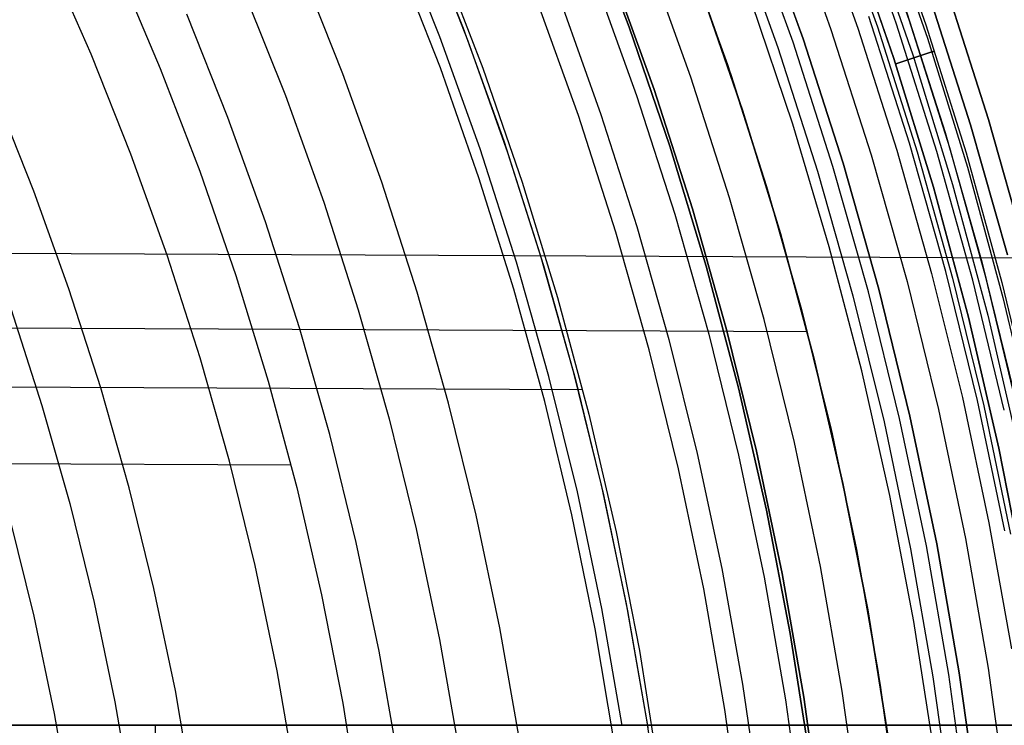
# Model space of a CAD drawing. Header units: millimetres. Extents: x 8926 to 10090, y -5004 to -3986.
# Tile 225 of 256: x 9559 to 9578, y -4344 to -4330. Entities that reach past the tile are written whole.
import ezdxf

# ---------------------------------------------------------------- set-up
doc = ezdxf.new("R2010")
doc.units = ezdxf.units.MM
for name, color, linetype in [('1', 7, 'Continuous'), ('COLOR EXT', 7, 'Continuous'), ('luz', 7, 'Continuous')]:
    doc.layers.add(name, color=color, linetype=linetype)
doc.layers.add('BLANCO METALICO', color=7, linetype='Continuous', true_color=0xededed)

msp = doc.modelspace()

# ---------------------------------------------------------------- linework, layer by layer
at = {"layer": '1', "color": 250, "true_color": 0x111111}
for p, q in [((9566.811, -4328.346, 61.1), (9567.643, -4330.432, 61.1)), ((9570.757, -4330.415, 45.792), (9569.918, -4328.213, 45.792)), ((9569.918, -4328.213, 45.792), (9570.757, -4330.415, 45.792)), ((9566.919, -4328.605, 61.1), (9567.734, -4330.672, 61.1)), ((9571.789, -4328.86, 47.3), (9572.601, -4331.118, 47.3)), ((9571.789, -4328.86, 56.8), (9572.601, -4331.118, 56.8)), ((9571.789, -4328.86, 52.05), (9572.601, -4331.118, 52.05)), ((9571.224, -4331.586, 56.8), (9570.429, -4329.376, 56.8)), ((9570.429, -4329.376, 58.12), (9571.224, -4331.586, 58.12)), ((9570.429, -4329.376, 57.46), (9571.224, -4331.586, 57.46)), ((9567.643, -4330.432, 61.1), (9568.404, -4332.546, 61.1)), ((9571.518, -4332.644, 45.792), (9570.757, -4330.415, 45.792)), ((9570.757, -4330.415, 45.792), (9571.518, -4332.644, 45.792)), ((9567.734, -4330.672, 61.1), (9568.478, -4332.766, 61.1)), ((9572.601, -4331.118, 47.3), (9573.334, -4333.402, 47.3)), ((9572.601, -4331.118, 56.8), (9573.334, -4333.402, 56.8)), ((9572.601, -4331.118, 52.05), (9573.334, -4333.402, 52.05)), ((9571.943, -4333.823, 56.8), (9571.224, -4331.586, 56.8)), ((9571.224, -4331.586, 58.12), (9571.943, -4333.823, 58.12)), ((9571.224, -4331.586, 57.46), (9571.943, -4333.823, 57.46)), ((9568.404, -4332.546, 61.1), (9569.09, -4334.685, 61.1)), ((9568.478, -4332.766, 61.1), (9569.15, -4334.883, 61.1)), ((9572.202, -4334.898, 45.792), (9571.518, -4332.644, 45.792)), ((9571.518, -4332.644, 45.792), (9572.202, -4334.898, 45.792)), ((9573.334, -4333.402, 47.3), (9573.989, -4335.711, 47.3)), ((9573.334, -4333.402, 56.8), (9573.989, -4335.711, 56.8)), ((9573.334, -4333.402, 52.05), (9573.989, -4335.711, 52.05)), ((9572.583, -4336.083, 56.8), (9571.943, -4333.823, 56.8)), ((9571.943, -4333.823, 58.12), (9572.583, -4336.083, 58.12)), ((9571.943, -4333.823, 57.46), (9572.583, -4336.083, 57.46)), ((9569.09, -4334.685, 61.1), (9569.703, -4336.846, 61.1)), ((9569.15, -4334.883, 61.1), (9569.749, -4337.023, 61.1)), ((9572.807, -4337.175, 45.792), (9572.202, -4334.898, 45.792)), ((9572.202, -4334.898, 45.792), (9572.807, -4337.175, 45.792)), ((9573.989, -4335.711, 47.3), (9574.563, -4338.04, 47.3)), ((9573.989, -4335.711, 56.8), (9574.563, -4338.04, 56.8)), ((9573.989, -4335.711, 52.05), (9574.563, -4338.04, 52.05)), ((9573.145, -4338.364, 56.8), (9572.583, -4336.083, 56.8)), ((9572.583, -4336.083, 58.12), (9573.145, -4338.364, 58.12)), ((9572.583, -4336.083, 57.46), (9573.145, -4338.364, 57.46)), ((9569.703, -4336.846, 61.1), (9570.24, -4339.027, 61.1)), ((9569.749, -4337.023, 61.1), (9570.275, -4339.181, 61.1)), ((9573.333, -4339.471, 45.792), (9572.807, -4337.175, 45.792)), ((9572.807, -4337.175, 45.792), (9573.333, -4339.471, 45.792)), ((9574.563, -4338.04, 47.3), (9575.056, -4340.388, 47.3)), ((9574.563, -4338.04, 56.8), (9575.056, -4340.388, 56.8)), ((9574.563, -4338.04, 52.05), (9575.056, -4340.388, 52.05)), ((9573.628, -4340.662, 56.8), (9573.145, -4338.364, 56.8)), ((9573.145, -4338.364, 58.12), (9573.628, -4340.662, 58.12)), ((9573.145, -4338.364, 57.46), (9573.628, -4340.662, 57.46)), ((9570.24, -4339.027, 61.1), (9570.702, -4341.225, 61.1)), ((9570.275, -4339.181, 61.1), (9570.728, -4341.357, 61.1)), ((9573.78, -4341.785, 45.792), (9573.333, -4339.471, 45.792)), ((9573.333, -4339.471, 45.792), (9573.78, -4341.784, 45.792)), ((9575.056, -4340.388, 47.3), (9575.468, -4342.752, 47.3)), ((9575.056, -4340.388, 56.8), (9575.468, -4342.752, 56.8)), ((9575.056, -4340.388, 52.05), (9575.468, -4342.752, 52.05)), ((9574.032, -4342.977, 56.8), (9573.628, -4340.662, 56.8)), ((9573.628, -4340.662, 58.12), (9574.032, -4342.977, 58.12)), ((9573.628, -4340.662, 57.46), (9574.032, -4342.977, 57.46)), ((9570.702, -4341.225, 61.1), (9571.088, -4343.438, 61.1)), ((9570.728, -4341.357, 61.1), (9571.105, -4343.546, 61.1)), ((9573.78, -4341.784, 45.792), (9574.145, -4344.112, 45.792)), ((9574.145, -4344.112, 45.792), (9573.78, -4341.785, 45.792)), ((9575.468, -4342.752, 47.3), (9575.799, -4345.128, 47.3)), ((9575.468, -4342.752, 56.8), (9575.799, -4345.128, 56.8)), ((9575.468, -4342.752, 52.05), (9575.799, -4345.128, 52.05)), ((9574.355, -4345.303, 56.8), (9574.032, -4342.977, 56.8)), ((9574.032, -4342.977, 58.12), (9574.355, -4345.303, 58.12)), ((9574.032, -4342.977, 57.46), (9574.355, -4345.303, 57.46)), ((9571.088, -4343.438, 61.1), (9571.397, -4345.662, 61.1))]:
    msp.add_line(p, q, dxfattribs=at)
at = {"layer": '1', "color": 29, "true_color": 0x4d342b}
for p, q in [((9567.199, -4329.068, 76.062), (9568.011, -4331.182, 76.062)), ((9567.217, -4331.18, 65.657), (9566.425, -4329.144, 65.657)), ((9571.897, -4329.151, 59.568), (9572.667, -4331.319, 59.568)), ((9571.898, -4329.15, 60.562), (9572.669, -4331.319, 60.562)), ((9571.898, -4329.15, 60.065), (9572.669, -4331.319, 60.065)), ((9561.152, -4329.284, 70.562), (9561.961, -4331.187, 70.562)), ((9572.886, -4331.974, 42.462), (9572.098, -4329.691, 42.462)), ((9572.098, -4329.691, 51.512), (9572.886, -4331.974, 51.512)), ((9569.489, -4329.98, 63.109), (9570.229, -4332.055, 63.109)), ((9561.961, -4331.187, 70.562), (9562.703, -4333.118, 70.562)), ((9567.94, -4333.242, 65.657), (9567.217, -4331.18, 65.657)), ((9568.011, -4331.182, 76.062), (9568.75, -4333.322, 76.062)), ((9572.667, -4331.319, 59.568), (9573.366, -4333.512, 59.568)), ((9572.669, -4331.319, 60.562), (9573.367, -4333.511, 60.562)), ((9572.669, -4331.319, 60.065), (9573.367, -4333.511, 60.065)), ((9573.594, -4334.284, 42.462), (9572.886, -4331.974, 42.462)), ((9572.886, -4331.974, 51.512), (9573.594, -4334.284, 51.512)), ((9570.229, -4332.055, 63.109), (9570.9, -4334.154, 63.109)), ((9562.703, -4333.118, 70.562), (9563.378, -4335.072, 70.562)), ((9568.592, -4335.327, 65.657), (9567.94, -4333.242, 65.657)), ((9568.75, -4333.322, 76.062), (9569.414, -4335.487, 76.062)), ((9573.366, -4333.512, 59.568), (9573.991, -4335.726, 59.568)), ((9573.367, -4333.511, 60.562), (9573.993, -4335.726, 60.562)), ((9573.367, -4333.511, 60.065), (9573.993, -4335.726, 60.065)), ((9570.9, -4334.154, 63.109), (9571.502, -4336.273, 63.109)), ((9574.222, -4336.616, 42.462), (9573.594, -4334.284, 42.462)), ((9573.594, -4334.284, 51.512), (9574.222, -4336.616, 51.512)), ((9553.099, -4334.626, 34.462), (9579.421, -4334.746, 34.462)), ((9563.378, -4335.072, 70.562), (9563.984, -4337.05, 70.562)), ((9569.173, -4337.433, 65.657), (9568.592, -4335.327, 65.657)), ((9569.414, -4335.487, 76.062), (9570.002, -4337.673, 76.062)), ((9573.991, -4335.726, 59.568), (9574.543, -4337.96, 59.568)), ((9573.993, -4335.726, 60.562), (9574.544, -4337.96, 60.562)), ((9573.993, -4335.726, 60.065), (9574.544, -4337.96, 60.065)), ((9553.646, -4336.029, 42.462), (9574.096, -4336.121, 42.462)), ((9571.502, -4336.273, 63.109), (9572.034, -4338.411, 63.109)), ((9574.768, -4338.969, 42.462), (9574.222, -4336.616, 42.462)), ((9574.222, -4336.616, 51.512), (9574.768, -4338.969, 51.512)), ((9554.045, -4337.138, 76.062), (9569.884, -4337.209, 76.062)), ((9563.984, -4337.05, 70.562), (9564.522, -4339.046, 70.562)), ((9569.682, -4339.557, 65.657), (9569.173, -4337.433, 65.657)), ((9570.002, -4337.673, 76.062), (9570.514, -4339.879, 76.062)), ((9574.543, -4337.96, 59.568), (9575.021, -4340.211, 59.568)), ((9574.544, -4337.96, 60.562), (9575.022, -4340.211, 60.562)), ((9574.544, -4337.96, 60.065), (9575.022, -4340.211, 60.065)), ((9572.034, -4338.411, 63.109), (9572.496, -4340.566, 63.109)), ((9554.52, -4338.578, 70.562), (9564.414, -4338.623, 70.562)), ((9564.522, -4339.046, 70.562), (9564.989, -4341.061, 70.562)), ((9575.232, -4341.34, 42.462), (9574.768, -4338.969, 42.462)), ((9574.768, -4338.969, 51.512), (9575.232, -4341.34, 51.512)), ((9570.119, -4341.698, 65.657), (9569.682, -4339.557, 65.657)), ((9570.514, -4339.879, 76.062), (9570.949, -4342.101, 76.062)), ((9575.021, -4340.211, 59.568), (9575.423, -4342.477, 59.568)), ((9575.022, -4340.211, 60.562), (9575.425, -4342.477, 60.562)), ((9575.022, -4340.211, 60.065), (9575.425, -4342.477, 60.065)), ((9572.496, -4340.566, 63.109), (9572.886, -4342.734, 63.109)), ((9564.989, -4341.061, 70.562), (9565.387, -4343.09, 70.562)), ((9575.614, -4343.725, 42.462), (9575.232, -4341.34, 42.462)), ((9575.232, -4341.34, 51.512), (9575.614, -4343.725, 51.512)), ((9570.483, -4343.852, 65.657), (9570.119, -4341.698, 65.657)), ((9570.949, -4342.101, 76.062), (9571.307, -4344.337, 76.062)), ((9575.423, -4342.477, 59.568), (9575.751, -4344.755, 59.568)), ((9575.425, -4342.477, 60.562), (9575.752, -4344.755, 60.562)), ((9575.425, -4342.477, 60.065), (9575.752, -4344.755, 60.065)), ((9572.886, -4342.734, 63.109), (9573.205, -4344.915, 63.109)), ((9565.387, -4343.09, 70.562), (9565.713, -4345.132, 70.562))]:
    msp.add_line(p, q, dxfattribs=at)
at = {"layer": 'BLANCO METALICO'}
for p, q in [((9577.652, -4343.505, 239.532), (9543.737, -4343.505, 239.532)), ((9543.737, -4343.505, 242.032), (9577.652, -4343.505, 242.032)), ((9577.652, -4343.505, 240.782), (9543.737, -4343.505, 240.782)), ((9543.737, -4343.505, 238.032), (9588.805, -4343.505, 238.032)), ((9588.805, -4343.505, 236.532), (9543.738, -4343.505, 236.532)), ((9560.695, -4343.505, 239.532), (9560.695, -4343.505, 242.032)), ((9561.875, -4345.505, 242.032), (9561.875, -4343.505, 242.032)), ((9566.271, -4343.505, 239.532), (9566.271, -4343.505, 236.532)), ((9588.805, -4343.505, 239.532), (9577.652, -4343.505, 239.532)), ((9577.652, -4343.505, 239.532), (9577.652, -4343.505, 242.032)), ((9577.652, -4343.505, 242.032), (9588.805, -4343.505, 242.032)), ((9577.652, -4343.505, 240.782), (9588.805, -4343.505, 240.782))]:
    msp.add_line(p, q, dxfattribs=at)
at = {"layer": 'COLOR EXT', "color": 30, "true_color": 0xff8d00}
for p, q in [((9576.012, -4330.279, 21.262), (9575.171, -4327.909, 21.262)), ((9574.239, -4328.172, 19.162), (9575.045, -4330.433, 19.162)), ((9574.59, -4328.091, -4.938), (9575.415, -4330.41, -4.938)), ((9575.775, -4330.358, -29.038), (9574.937, -4327.997, -29.038)), ((9576.719, -4329.717, -29.038), (9577.498, -4332.144, -29.038)), ((9577.498, -4332.144, -31.038), (9576.719, -4329.717, -31.038)), ((9576.719, -4329.717, -30.038), (9577.498, -4332.144, -30.038)), ((9575.914, -4329.991, 34.462), (9576.685, -4332.39, 34.462)), ((9575.914, -4329.991, 27.862), (9576.685, -4332.39, 27.862)), ((9576.531, -4332.748, -29.038), (9575.775, -4330.358, -29.038)), ((9576.771, -4332.677, 21.262), (9576.012, -4330.279, 21.262)), ((9575.045, -4330.433, 19.162), (9575.776, -4332.72, 19.162)), ((9575.415, -4330.41, -4.938), (9576.16, -4332.755, -4.938)), ((9577.498, -4332.144, -29.038), (9578.194, -4334.597, -29.038)), ((9578.194, -4334.597, -31.038), (9577.498, -4332.144, -31.038)), ((9577.498, -4332.144, -30.038), (9578.194, -4334.597, -30.038)), ((9576.685, -4332.39, 34.462), (9577.372, -4334.814, 34.462)), ((9576.685, -4332.39, 27.862), (9577.372, -4334.814, 27.862)), ((9575.776, -4332.72, 19.162), (9576.431, -4335.031, 19.162)), ((9576.16, -4332.755, -4.938), (9576.825, -4335.124, -4.938)), ((9577.205, -4335.162, -29.038), (9576.531, -4332.748, -29.038)), ((9577.447, -4335.1, 21.262), (9576.771, -4332.677, 21.262)), ((9577.372, -4334.814, 34.462), (9577.975, -4337.261, 34.462)), ((9577.372, -4334.814, 27.862), (9577.975, -4337.261, 27.862)), ((9576.431, -4335.031, 19.162), (9577.008, -4337.361, 19.162)), ((9576.825, -4335.124, -4.938), (9577.41, -4337.515, -4.938)), ((9577.795, -4337.597, -29.038), (9577.205, -4335.162, -29.038)), ((9578.039, -4337.544, 21.262), (9577.447, -4335.1, 21.262)), ((9577.008, -4337.361, 19.162), (9577.507, -4339.71, 19.162)), ((9577.41, -4337.515, -4.938), (9577.912, -4339.924, -4.938)), ((9577.507, -4339.71, 19.162), (9577.927, -4342.074, 19.162))]:
    msp.add_line(p, q, dxfattribs=at)
at = {"layer": 'luz', "color": 7, "true_color": 0xffffff}
for p, q in [((9573.706, -4328.133, -31.56), (9574.542, -4330.458, -31.56)), ((9575.486, -4327.993, -27.429), (9576.322, -4330.369, -27.44)), ((9575.486, -4327.993, -25.429), (9576.322, -4330.369, -25.44)), ((9574.021, -4330.635, -26.298), (9573.191, -4328.328, -26.298)), ((9573.191, -4328.328, -23.538), (9574.021, -4330.635, -23.538)), ((9574.021, -4330.635, -24.918), (9573.191, -4328.328, -24.918)), ((9575.518, -4328.224, -27.344), (9576.352, -4330.619, -27.354)), ((9575.518, -4328.224, -25.344), (9576.352, -4330.619, -25.354)), ((9575.518, -4328.224, -27.517), (9576.352, -4330.619, -27.528)), ((9575.518, -4328.224, -25.517), (9576.352, -4330.619, -25.528)), ((9567.207, -4330.598, -29.161), (9566.381, -4328.527, -29.161)), ((9572.724, -4328.506, -26.798), (9573.548, -4330.796, -26.798)), ((9573.832, -4330.699, -31.038), (9573.004, -4328.399, -31.038)), ((9575.251, -4328.535, -27.139), (9576.079, -4330.935, -27.15)), ((9575.251, -4328.535, -25.139), (9576.079, -4330.935, -25.15)), ((9575.251, -4328.535, -27.726), (9576.079, -4330.935, -27.737)), ((9575.251, -4328.535, -25.726), (9576.079, -4330.935, -25.737)), ((9575.725, -4331.005, -26.946), (9574.901, -4328.62, -26.935)), ((9575.725, -4331.005, -24.946), (9574.901, -4328.62, -24.935)), ((9574.901, -4328.62, -27.935), (9575.725, -4331.005, -27.946)), ((9574.901, -4328.62, -25.935), (9575.725, -4331.005, -25.946)), ((9575.725, -4331.005, -23.538), (9574.901, -4328.62, -23.538)), ((9574.901, -4328.62, -29.238), (9575.725, -4331.005, -29.238)), ((9575.725, -4331.005, -24.282), (9574.901, -4328.62, -24.282)), ((9575.725, -4331.005, -26.288), (9574.901, -4328.62, -26.288)), ((9575.725, -4331.005, -28.394), (9574.901, -4328.62, -28.394)), ((9560.663, -4330.924, -27.65), (9559.851, -4329.078, -27.65)), ((9565.387, -4331.288, -28.098), (9564.585, -4329.28, -28.098)), ((9571.915, -4331.351, -29.63), (9571.112, -4329.117, -29.63)), ((9570.106, -4329.499, -29.917), (9570.897, -4331.698, -29.917)), ((9563.522, -4329.725, -28.406), (9564.309, -4331.697, -28.406)), ((9576.388, -4329.829, -31.038), (9577.163, -4332.245, -31.038)), ((9577.163, -4332.245, -29.238), (9576.388, -4329.829, -29.238)), ((9577.163, -4332.245, -30.138), (9576.388, -4329.829, -30.138)), ((9569.805, -4332.069, -30.224), (9569.028, -4329.907, -30.224)), ((9573.825, -4332.234, -26.763), (9573.06, -4329.958, -26.763)), ((9563.231, -4332.106, -28.713), (9562.459, -4330.171, -28.713)), ((9576.015, -4332.592, -31.038), (9575.252, -4330.216, -31.038)), ((9576.322, -4330.369, -27.44), (9577.077, -4332.772, -27.45)), ((9576.322, -4330.369, -25.44), (9577.077, -4332.772, -25.45)), ((9574.542, -4330.458, -31.56), (9575.297, -4332.809, -31.56)), ((9567.962, -4332.696, -29.161), (9567.207, -4330.598, -29.161)), ((9574.579, -4333.026, -31.038), (9573.832, -4330.699, -31.038)), ((9574.77, -4332.968, -26.298), (9574.021, -4330.635, -26.298)), ((9574.021, -4330.635, -23.538), (9574.77, -4332.968, -23.538)), ((9574.77, -4332.968, -24.918), (9574.021, -4330.635, -24.918)), ((9576.352, -4330.619, -27.354), (9577.103, -4333.04, -27.365)), ((9576.352, -4330.619, -25.354), (9577.103, -4333.04, -25.365)), ((9576.352, -4330.619, -27.528), (9577.103, -4333.04, -27.538)), ((9576.352, -4330.619, -25.528), (9577.103, -4333.04, -25.538)), ((9561.41, -4332.796, -27.65), (9560.663, -4330.924, -27.65)), ((9573.548, -4330.796, -26.798), (9574.292, -4333.113, -26.798)), ((9575.757, -4331.102, -26.938), (9576.438, -4330.88, -27.351)), ((9575.757, -4331.102, -24.938), (9576.438, -4330.88, -25.351)), ((9576.438, -4330.88, -27.524), (9575.757, -4331.102, -27.938)), ((9576.438, -4330.88, -25.524), (9575.757, -4331.102, -25.938)), ((9576.079, -4330.935, -27.15), (9576.823, -4333.362, -27.161)), ((9576.079, -4330.935, -25.15), (9576.823, -4333.362, -25.161)), ((9576.079, -4330.935, -27.737), (9576.823, -4333.362, -27.747)), ((9576.079, -4330.935, -25.737), (9576.823, -4333.362, -25.747)), ((9576.438, -4330.88, -27.351), (9576.441, -4330.879, -27.353)), ((9576.441, -4330.879, -27.523), (9576.438, -4330.88, -27.524)), ((9576.438, -4330.88, -25.351), (9576.441, -4330.879, -25.353)), ((9576.441, -4330.879, -25.523), (9576.438, -4330.88, -25.524)), ((9576.441, -4330.879, -27.353), (9576.443, -4330.879, -27.355)), ((9576.443, -4330.879, -27.521), (9576.441, -4330.879, -27.523)), ((9576.441, -4330.879, -25.353), (9576.443, -4330.879, -25.355)), ((9576.443, -4330.879, -25.521), (9576.441, -4330.879, -25.523)), ((9576.443, -4330.879, -27.355), (9576.446, -4330.878, -27.357)), ((9576.446, -4330.878, -27.519), (9576.443, -4330.879, -27.521)), ((9576.443, -4330.879, -25.355), (9576.446, -4330.878, -25.357)), ((9576.446, -4330.878, -25.519), (9576.443, -4330.879, -25.521)), ((9576.446, -4330.878, -27.357), (9576.449, -4330.877, -27.359)), ((9576.449, -4330.877, -27.517), (9576.446, -4330.878, -27.519)), ((9576.446, -4330.878, -25.357), (9576.449, -4330.877, -25.359)), ((9576.449, -4330.877, -25.517), (9576.446, -4330.878, -25.519)), ((9576.449, -4330.877, -27.359), (9576.451, -4330.876, -27.361)), ((9576.451, -4330.876, -27.515), (9576.449, -4330.877, -27.517)), ((9576.449, -4330.877, -25.359), (9576.451, -4330.876, -25.361)), ((9576.451, -4330.876, -25.515), (9576.449, -4330.877, -25.517)), ((9576.451, -4330.876, -27.361), (9576.454, -4330.875, -27.363)), ((9576.454, -4330.875, -27.512), (9576.451, -4330.876, -27.515)), ((9576.451, -4330.876, -25.361), (9576.454, -4330.875, -25.363)), ((9576.454, -4330.875, -25.512), (9576.451, -4330.876, -25.515)), ((9576.454, -4330.875, -27.363), (9576.456, -4330.874, -27.366)), ((9576.456, -4330.874, -27.51), (9576.454, -4330.875, -27.512)), ((9576.454, -4330.875, -25.363), (9576.456, -4330.874, -25.366)), ((9576.456, -4330.874, -25.51), (9576.454, -4330.875, -25.512)), ((9576.456, -4330.874, -27.366), (9576.458, -4330.874, -27.368)), ((9576.458, -4330.874, -27.508), (9576.456, -4330.874, -27.51)), ((9576.456, -4330.874, -25.366), (9576.458, -4330.874, -25.368)), ((9576.458, -4330.874, -25.508), (9576.456, -4330.874, -25.51)), ((9576.458, -4330.874, -27.368), (9576.461, -4330.873, -27.371)), ((9576.461, -4330.873, -27.505), (9576.458, -4330.874, -27.508)), ((9576.458, -4330.874, -25.368), (9576.461, -4330.873, -25.371)), ((9576.461, -4330.873, -25.505), (9576.458, -4330.874, -25.508)), ((9576.461, -4330.873, -27.371), (9576.463, -4330.872, -27.373)), ((9576.463, -4330.872, -27.503), (9576.461, -4330.873, -27.505)), ((9576.461, -4330.873, -25.371), (9576.463, -4330.872, -25.373)), ((9576.463, -4330.872, -25.503), (9576.461, -4330.873, -25.505)), ((9576.463, -4330.872, -27.373), (9576.465, -4330.872, -27.376)), ((9576.465, -4330.872, -27.5), (9576.463, -4330.872, -27.503)), ((9576.463, -4330.872, -25.373), (9576.465, -4330.872, -25.376)), ((9576.465, -4330.872, -25.5), (9576.463, -4330.872, -25.503)), ((9576.465, -4330.872, -27.376), (9576.467, -4330.871, -27.379)), ((9576.467, -4330.871, -27.497), (9576.465, -4330.872, -27.5)), ((9576.465, -4330.872, -25.376), (9576.467, -4330.871, -25.379)), ((9576.467, -4330.871, -25.497), (9576.465, -4330.872, -25.5)), ((9576.467, -4330.871, -27.379), (9576.469, -4330.87, -27.381)), ((9576.469, -4330.87, -27.494), (9576.467, -4330.871, -27.497)), ((9576.467, -4330.871, -25.379), (9576.469, -4330.87, -25.381)), ((9576.469, -4330.87, -25.494), (9576.467, -4330.871, -25.497)), ((9576.469, -4330.87, -27.381), (9576.471, -4330.87, -27.384)), ((9576.471, -4330.87, -27.492), (9576.469, -4330.87, -27.494)), ((9576.469, -4330.87, -25.381), (9576.471, -4330.87, -25.384)), ((9576.471, -4330.87, -25.492), (9576.469, -4330.87, -25.494)), ((9576.471, -4330.87, -27.384), (9576.472, -4330.869, -27.387)), ((9576.472, -4330.869, -27.489), (9576.471, -4330.87, -27.492)), ((9576.471, -4330.87, -25.384), (9576.472, -4330.869, -25.387)), ((9576.472, -4330.869, -25.489), (9576.471, -4330.87, -25.492)), ((9576.472, -4330.869, -27.387), (9576.474, -4330.869, -27.39)), ((9576.474, -4330.869, -27.486), (9576.472, -4330.869, -27.489)), ((9576.472, -4330.869, -25.387), (9576.474, -4330.869, -25.39)), ((9576.474, -4330.869, -25.486), (9576.472, -4330.869, -25.489)), ((9576.474, -4330.869, -27.39), (9576.475, -4330.868, -27.393)), ((9576.475, -4330.868, -27.483), (9576.474, -4330.869, -27.486)), ((9576.474, -4330.869, -25.39), (9576.475, -4330.868, -25.393)), ((9576.475, -4330.868, -25.483), (9576.474, -4330.869, -25.486)), ((9576.475, -4330.868, -27.393), (9576.477, -4330.868, -27.396)), ((9576.477, -4330.868, -27.48), (9576.475, -4330.868, -27.483)), ((9576.475, -4330.868, -25.393), (9576.477, -4330.868, -25.396)), ((9576.477, -4330.868, -25.48), (9576.475, -4330.868, -25.483)), ((9576.477, -4330.868, -27.396), (9576.478, -4330.867, -27.399)), ((9576.478, -4330.867, -27.476), (9576.477, -4330.868, -27.48)), ((9576.477, -4330.868, -25.396), (9576.478, -4330.867, -25.399)), ((9576.478, -4330.867, -25.476), (9576.477, -4330.868, -25.48)), ((9576.478, -4330.867, -27.399), (9576.479, -4330.867, -27.403)), ((9576.479, -4330.867, -27.473), (9576.478, -4330.867, -27.476)), ((9576.478, -4330.867, -25.399), (9576.479, -4330.867, -25.403)), ((9576.479, -4330.867, -25.473), (9576.478, -4330.867, -25.476)), ((9576.479, -4330.867, -27.403), (9576.48, -4330.866, -27.406)), ((9576.48, -4330.866, -27.47), (9576.479, -4330.867, -27.473)), ((9576.479, -4330.867, -25.403), (9576.48, -4330.866, -25.406)), ((9576.48, -4330.866, -25.47), (9576.479, -4330.867, -25.473)), ((9576.48, -4330.866, -27.406), (9576.481, -4330.866, -27.409)), ((9576.481, -4330.866, -27.467), (9576.48, -4330.866, -27.47)), ((9576.48, -4330.866, -25.406), (9576.481, -4330.866, -25.409)), ((9576.481, -4330.866, -25.467), (9576.48, -4330.866, -25.47)), ((9576.481, -4330.866, -27.409), (9576.482, -4330.866, -27.412)), ((9576.482, -4330.866, -27.463), (9576.481, -4330.866, -27.467)), ((9576.481, -4330.866, -25.409), (9576.482, -4330.866, -25.412)), ((9576.482, -4330.866, -25.463), (9576.481, -4330.866, -25.467)), ((9576.482, -4330.866, -27.412), (9576.483, -4330.866, -27.416)), ((9576.483, -4330.866, -27.46), (9576.482, -4330.866, -27.463)), ((9576.482, -4330.866, -25.412), (9576.483, -4330.866, -25.416)), ((9576.483, -4330.866, -25.46), (9576.482, -4330.866, -25.463)), ((9576.483, -4330.866, -27.416), (9576.484, -4330.865, -27.419)), ((9576.484, -4330.865, -27.457), (9576.483, -4330.866, -27.46)), ((9576.483, -4330.866, -25.416), (9576.484, -4330.865, -25.419)), ((9576.484, -4330.865, -25.457), (9576.483, -4330.866, -25.46)), ((9576.484, -4330.865, -27.419), (9576.484, -4330.865, -27.423)), ((9576.484, -4330.865, -27.423), (9576.485, -4330.865, -27.426)), ((9576.485, -4330.865, -27.45), (9576.484, -4330.865, -27.453)), ((9576.484, -4330.865, -27.453), (9576.484, -4330.865, -27.457)), ((9576.484, -4330.865, -25.419), (9576.484, -4330.865, -25.423)), ((9576.484, -4330.865, -25.423), (9576.485, -4330.865, -25.426)), ((9576.485, -4330.865, -25.45), (9576.484, -4330.865, -25.453)), ((9576.484, -4330.865, -25.453), (9576.484, -4330.865, -25.457)), ((9576.485, -4330.865, -27.426), (9576.485, -4330.865, -27.429)), ((9576.485, -4330.865, -27.429), (9576.485, -4330.865, -27.433)), ((9576.485, -4330.865, -27.433), (9576.485, -4330.865, -27.436)), ((9576.485, -4330.865, -27.436), (9576.485, -4330.865, -27.44)), ((9576.485, -4330.865, -27.44), (9576.485, -4330.865, -27.443)), ((9576.485, -4330.865, -27.443), (9576.485, -4330.865, -27.446)), ((9576.485, -4330.865, -27.446), (9576.485, -4330.865, -27.45)), ((9576.485, -4330.865, -25.426), (9576.485, -4330.865, -25.429)), ((9576.485, -4330.865, -25.429), (9576.485, -4330.865, -25.433)), ((9576.485, -4330.865, -25.433), (9576.485, -4330.865, -25.436)), ((9576.485, -4330.865, -25.436), (9576.485, -4330.865, -25.44)), ((9576.485, -4330.865, -25.44), (9576.485, -4330.865, -25.443)), ((9576.485, -4330.865, -25.443), (9576.485, -4330.865, -25.446)), ((9576.485, -4330.865, -25.446), (9576.485, -4330.865, -25.45)), ((9576.467, -4333.417, -26.957), (9575.725, -4331.005, -26.946)), ((9576.467, -4333.417, -24.957), (9575.725, -4331.005, -24.946)), ((9575.725, -4331.005, -27.946), (9576.467, -4333.417, -27.957)), ((9575.725, -4331.005, -25.946), (9576.467, -4333.417, -25.957)), ((9576.467, -4333.417, -23.538), (9575.725, -4331.005, -23.538)), ((9575.725, -4331.005, -29.238), (9576.467, -4333.417, -29.238)), ((9576.467, -4333.417, -24.282), (9575.725, -4331.005, -24.282)), ((9576.467, -4333.417, -26.288), (9575.725, -4331.005, -26.288)), ((9576.467, -4333.417, -28.394), (9575.725, -4331.005, -28.394)), ((9566.119, -4333.324, -28.098), (9565.387, -4331.288, -28.098)), ((9572.641, -4333.612, -29.63), (9571.915, -4331.351, -29.63)), ((9559.59, -4333.487, -26.587), (9558.867, -4331.677, -26.587)), ((9564.309, -4331.697, -28.406), (9565.027, -4333.695, -28.406)), ((9570.897, -4331.698, -29.917), (9571.611, -4333.923, -29.917)), ((9563.936, -4334.066, -28.713), (9563.231, -4332.106, -28.713)), ((9570.508, -4334.256, -30.224), (9569.805, -4332.069, -30.224)), ((9574.512, -4334.535, -26.763), (9573.825, -4332.234, -26.763)), ((9577.163, -4332.245, -31.038), (9577.855, -4334.686, -31.038)), ((9577.855, -4334.686, -29.238), (9577.163, -4332.245, -29.238)), ((9577.855, -4334.686, -30.138), (9577.163, -4332.245, -30.138)), ((9576.695, -4334.994, -31.038), (9576.015, -4332.592, -31.038)), ((9568.644, -4334.82, -29.161), (9567.962, -4332.696, -29.161)), ((9577.077, -4332.772, -27.45), (9577.748, -4335.2, -27.46)), ((9577.077, -4332.772, -25.45), (9577.748, -4335.2, -25.46)), ((9562.092, -4334.693, -27.65), (9561.41, -4332.796, -27.65)), ((9575.439, -4335.327, -26.298), (9574.77, -4332.968, -26.298)), ((9574.77, -4332.968, -23.538), (9575.439, -4335.327, -23.538)), ((9575.439, -4335.327, -24.918), (9574.77, -4332.968, -24.918)), ((9575.297, -4332.809, -31.56), (9575.97, -4335.186, -31.56)), ((9574.292, -4333.113, -26.798), (9574.955, -4335.455, -26.798)), ((9575.245, -4335.378, -31.038), (9574.579, -4333.026, -31.038)), ((9577.103, -4333.04, -27.365), (9577.769, -4335.486, -27.375)), ((9577.103, -4333.04, -25.365), (9577.769, -4335.486, -25.375)), ((9577.103, -4333.04, -27.538), (9577.769, -4335.486, -27.548)), ((9577.103, -4333.04, -25.538), (9577.769, -4335.486, -25.548)), ((9566.78, -4335.383, -28.098), (9566.119, -4333.324, -28.098)), ((9560.249, -4335.321, -26.587), (9559.59, -4333.487, -26.587)), ((9577.123, -4335.853, -26.967), (9576.467, -4333.417, -26.957)), ((9577.123, -4335.853, -24.967), (9576.467, -4333.417, -24.957)), ((9576.467, -4333.417, -27.957), (9577.123, -4335.853, -27.967)), ((9576.467, -4333.417, -25.957), (9577.123, -4335.853, -25.967)), ((9577.123, -4335.853, -23.538), (9576.467, -4333.417, -23.538)), ((9576.467, -4333.417, -29.238), (9577.123, -4335.853, -29.238)), ((9577.123, -4335.853, -24.282), (9576.467, -4333.417, -24.282)), ((9577.123, -4335.853, -26.288), (9576.467, -4333.417, -26.288)), ((9577.123, -4335.853, -28.394), (9576.467, -4333.417, -28.394)), ((9576.823, -4333.362, -27.161), (9577.483, -4335.814, -27.171)), ((9576.823, -4333.362, -25.161), (9577.483, -4335.814, -25.171)), ((9576.823, -4333.362, -27.747), (9577.483, -4335.814, -27.758)), ((9576.823, -4333.362, -25.747), (9577.483, -4335.814, -25.758)), ((9565.027, -4333.695, -28.406), (9565.676, -4335.716, -28.406)), ((9573.288, -4335.896, -29.63), (9572.641, -4333.612, -29.63)), ((9564.573, -4336.05, -28.713), (9563.936, -4334.066, -28.713)), ((9571.611, -4333.923, -29.917), (9572.249, -4336.171, -29.917)), ((9571.134, -4336.467, -30.224), (9570.508, -4334.256, -30.224)), ((9575.121, -4336.857, -26.763), (9574.512, -4334.535, -26.763)), ((9562.709, -4336.613, -27.65), (9562.092, -4334.693, -27.65)), ((9569.252, -4336.965, -29.161), (9568.644, -4334.82, -29.161)), ((9577.293, -4337.417, -31.038), (9576.695, -4334.994, -31.038)), ((9575.97, -4335.186, -31.56), (9576.561, -4337.584, -31.56)), ((9560.845, -4337.176, -26.587), (9560.249, -4335.321, -26.587)), ((9575.83, -4337.751, -31.038), (9575.245, -4335.378, -31.038)), ((9576.025, -4337.706, -26.298), (9575.439, -4335.327, -26.298)), ((9575.439, -4335.327, -23.538), (9576.025, -4337.706, -23.538)), ((9576.025, -4337.706, -24.918), (9575.439, -4335.327, -24.918)), ((9577.748, -4335.2, -27.46), (9578.335, -4337.649, -27.47)), ((9577.748, -4335.2, -25.46), (9578.335, -4337.649, -25.47)), ((9567.37, -4337.464, -28.098), (9566.78, -4335.383, -28.098)), ((9574.955, -4335.455, -26.798), (9575.538, -4337.818, -26.798)), ((9577.769, -4335.486, -27.375), (9578.351, -4337.954, -27.385)), ((9577.769, -4335.486, -25.375), (9578.351, -4337.954, -25.385)), ((9577.769, -4335.486, -27.548), (9578.351, -4337.954, -27.558)), ((9577.769, -4335.486, -25.548), (9578.351, -4337.954, -25.558)), ((9559.158, -4335.692, -26.895), (9559.741, -4337.51, -26.895)), ((9565.676, -4335.716, -28.406), (9566.255, -4337.759, -28.406)), ((9573.856, -4338.201, -29.63), (9573.288, -4335.896, -29.63)), ((9577.695, -4338.31, -26.978), (9577.123, -4335.853, -26.967)), ((9577.695, -4338.31, -24.978), (9577.123, -4335.853, -24.967)), ((9577.123, -4335.853, -27.967), (9577.695, -4338.31, -27.978)), ((9577.123, -4335.853, -25.967), (9577.695, -4338.31, -25.978)), ((9577.695, -4338.31, -23.538), (9577.123, -4335.853, -23.538)), ((9577.123, -4335.853, -29.238), (9577.695, -4338.31, -29.238)), ((9577.695, -4338.31, -24.282), (9577.123, -4335.853, -24.282)), ((9577.695, -4338.31, -26.288), (9577.123, -4335.853, -26.288)), ((9577.695, -4338.31, -28.394), (9577.123, -4335.853, -28.394)), ((9577.483, -4335.814, -27.171), (9578.056, -4338.287, -27.181)), ((9577.483, -4335.814, -25.171), (9578.056, -4338.287, -25.181)), ((9577.483, -4335.814, -27.758), (9578.056, -4338.287, -27.768)), ((9577.483, -4335.814, -25.758), (9578.056, -4338.287, -25.768)), ((9565.141, -4338.054, -28.713), (9564.573, -4336.05, -28.713)), ((9572.249, -4336.171, -29.917), (9572.808, -4338.441, -29.917)), ((9571.684, -4338.697, -30.224), (9571.134, -4336.467, -30.224)), ((9563.259, -4338.553, -27.65), (9562.709, -4336.613, -27.65)), ((9569.786, -4339.13, -29.161), (9569.252, -4336.965, -29.161)), ((9575.649, -4339.199, -26.763), (9575.121, -4336.857, -26.763)), ((9561.376, -4339.051, -26.587), (9560.845, -4337.176, -26.587)), ((9559.741, -4337.51, -26.895), (9560.262, -4339.346, -26.895)), ((9567.887, -4339.564, -28.098), (9567.37, -4337.464, -28.098)), ((9576.561, -4337.584, -31.56), (9577.069, -4340.001, -31.56)), ((9577.806, -4339.86, -31.038), (9577.293, -4337.417, -31.038)), ((9566.255, -4337.759, -28.406), (9566.763, -4339.82, -28.406)), ((9576.333, -4340.143, -31.038), (9575.83, -4337.751, -31.038)), ((9576.529, -4340.105, -26.298), (9576.025, -4337.706, -26.298)), ((9576.025, -4337.706, -23.538), (9576.529, -4340.105, -23.538)), ((9576.529, -4340.105, -24.918), (9576.025, -4337.706, -24.918)), ((9575.538, -4337.818, -26.798), (9576.038, -4340.199, -26.798)), ((9565.639, -4340.077, -28.713), (9565.141, -4338.054, -28.713)), ((9574.345, -4340.525, -29.63), (9573.856, -4338.201, -29.63)), ((9578.181, -4340.786, -26.988), (9577.695, -4338.31, -26.978)), ((9578.181, -4340.786, -24.988), (9577.695, -4338.31, -24.978)), ((9577.695, -4338.31, -27.978), (9578.181, -4340.786, -27.988)), ((9577.695, -4338.31, -25.978), (9578.181, -4340.786, -25.988)), ((9578.181, -4340.786, -23.538), (9577.695, -4338.31, -23.538)), ((9577.695, -4338.31, -29.238), (9578.181, -4340.786, -29.238)), ((9578.181, -4340.786, -24.282), (9577.695, -4338.31, -24.282)), ((9578.181, -4340.786, -26.288), (9577.695, -4338.31, -26.288)), ((9578.181, -4340.786, -28.394), (9577.695, -4338.31, -28.394)), ((9572.808, -4338.441, -29.917), (9573.289, -4340.728, -29.917)), ((9563.741, -4340.51, -27.65), (9563.259, -4338.553, -27.65)), ((9572.156, -4340.945, -30.224), (9571.684, -4338.697, -30.224)), ((9561.843, -4340.943, -26.587), (9561.376, -4339.051, -26.587)), ((9570.244, -4341.313, -29.161), (9569.786, -4339.13, -29.161)), ((9576.097, -4341.558, -26.763), (9575.649, -4339.199, -26.763)), ((9560.262, -4339.346, -26.895), (9560.719, -4341.2, -26.895)), ((9568.332, -4341.68, -28.098), (9567.887, -4339.564, -28.098)), ((9559.595, -4341.456, -27.202), (9559.147, -4339.642, -27.202)), ((9566.763, -4339.82, -28.406), (9567.2, -4341.898, -28.406)), ((9566.068, -4342.116, -28.713), (9565.639, -4340.077, -28.713)), ((9576.753, -4342.55, -31.038), (9576.333, -4340.143, -31.038)), ((9576.95, -4342.52, -26.298), (9576.529, -4340.105, -26.298)), ((9576.529, -4340.105, -23.538), (9576.95, -4342.52, -23.538)), ((9576.95, -4342.52, -24.918), (9576.529, -4340.105, -24.918)), ((9577.069, -4340.001, -31.56), (9577.494, -4342.434, -31.56)), ((9576.038, -4340.199, -26.798), (9576.456, -4342.597, -26.798)), ((9564.156, -4342.483, -27.65), (9563.741, -4340.51, -27.65)), ((9574.753, -4342.864, -29.63), (9574.345, -4340.525, -29.63)), ((9573.289, -4340.728, -29.917), (9573.69, -4343.03, -29.917)), ((9562.244, -4342.851, -26.587), (9561.843, -4340.943, -26.587)), ((9572.551, -4343.209, -30.224), (9572.156, -4340.945, -30.224)), ((9560.719, -4341.2, -26.895), (9561.111, -4343.068, -26.895)), ((9559.979, -4343.286, -27.202), (9559.595, -4341.456, -27.202)), ((9570.627, -4343.51, -29.161), (9570.244, -4341.313, -29.161)), ((9576.465, -4343.931, -26.763), (9576.097, -4341.558, -26.763)), ((9568.704, -4343.811, -28.098), (9568.332, -4341.68, -28.098)), ((9567.2, -4341.898, -28.406), (9567.565, -4343.989, -28.406)), ((9566.426, -4344.168, -28.713), (9566.068, -4342.116, -28.713)), ((9564.502, -4344.469, -27.65), (9564.156, -4342.483, -27.65)), ((9577.089, -4344.971, -31.038), (9576.753, -4342.55, -31.038)), ((9577.288, -4344.947, -26.298), (9576.95, -4342.52, -26.298)), ((9576.95, -4342.52, -23.538), (9577.288, -4344.947, -23.538)), ((9577.288, -4344.947, -24.918), (9576.95, -4342.52, -24.918)), ((9577.494, -4342.434, -31.56), (9577.834, -4344.881, -31.56)), ((9576.456, -4342.597, -26.798), (9576.791, -4345.007, -26.798)), ((9562.578, -4344.77, -26.587), (9562.244, -4342.851, -26.587)), ((9575.079, -4345.215, -29.63), (9574.753, -4342.864, -29.63)), ((9561.111, -4343.068, -26.895), (9561.439, -4344.949, -26.895)), ((9573.69, -4343.03, -29.917), (9574.012, -4345.345, -29.917)), ((9560.3, -4345.127, -27.202), (9559.979, -4343.286, -27.202)), ((9572.867, -4345.484, -30.224), (9572.551, -4343.209, -30.224))]:
    msp.add_line(p, q, dxfattribs=at)

doc.saveas('drawing.dxf')
